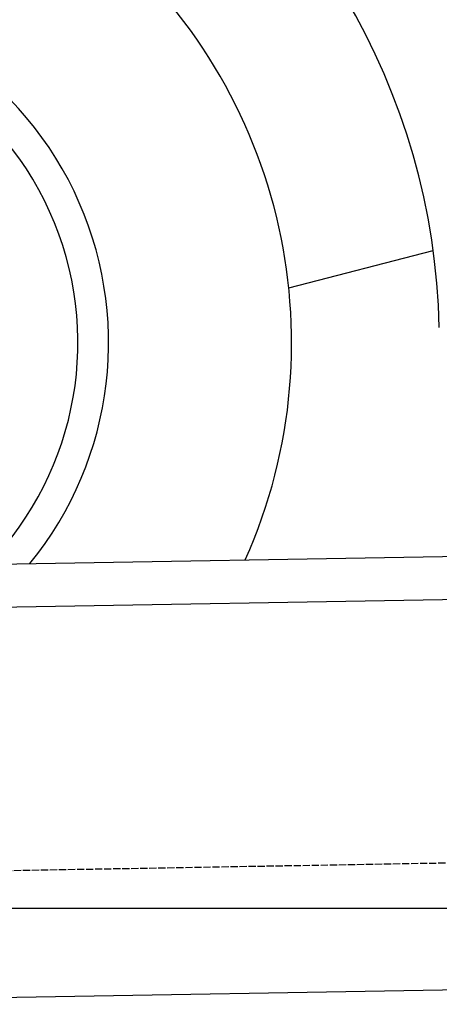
# Model space of a CAD drawing. Extents: x 562 to 7231, y 5317 to 12476.
# Tile 48 of 68: x 5010 to 5300, y 8050 to 8731. Entities that reach past the tile are written whole.
import ezdxf

# ---------------------------------------------------------------- set-up
doc = ezdxf.new("R2010")
doc.units = 0
doc.linetypes.add('GEN3', pattern=[6.25, 5, -1.25])
doc.layers.get('0').update_dxf_attribs({"linetype": 'CONTINUOUS'})
for name, color, linetype in [('3', 6, 'GEN3'), ('5', 3, 'CONTINUOUS'), ('CAR', 10, 'CONTINUOUS')]:
    doc.layers.add(name, color=color, linetype=linetype)

msp = doc.modelspace()

# ---------------------------------------------------------------- linework, layer by layer
for p, q in [((4651.048, 8348.011), (6015.84, 8371.834)), ((6011.364, 8341.751), (4656.57, 8318.103)), ((5936.088, 8070.396), (4741.27, 8049.54))]:
    msp.add_line(p, q)
at = {"layer": '3'}
msp.add_line((1175.278, 8075.309), (6230.443, 8163.547), dxfattribs=at)
at = {"layer": '5'}
msp.add_line((6272.775, 8115.902), (872.775, 8115.902), dxfattribs=at)
at = {"layer": 'CAR'}
msp.add_line((5196.238, 8545.133), (5296.257, 8570.92), dxfattribs=at)
for centre, radius, start, end in [((4830.02, 8507.16), 470.576, 1.290152, 118.211422), ((4830.02, 8507.16), 368.181, 335.931116, 127.171053), ((4830.021, 8507.16), 241.516, 320.764903, 155.607177), ((4830.021, 8507.16), 220.297, 315.916209, 161.188028)]:
    msp.add_arc(centre, radius, start, end, dxfattribs=at)

doc.saveas('drawing.dxf')
